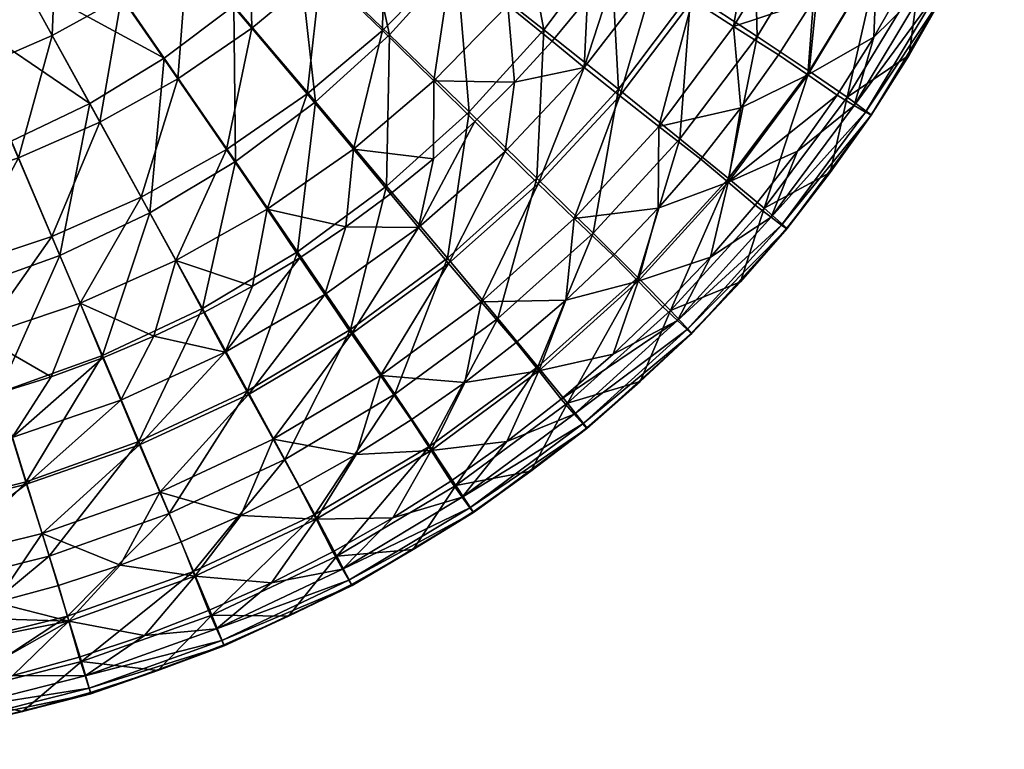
# Model space of a CAD drawing. Header units: inches. Extents: x -8.3 to 8.3, y -8.1 to 8.4.
# Tile 15 of 19: x 2 to 7.6, y -8.1 to -3.9. Entities that reach past the tile are written whole.
import ezdxf

# ---------------------------------------------------------------- set-up
doc = ezdxf.new("R2010")
doc.units = ezdxf.units.IN
doc.layers.get('0').update_dxf_attribs({"true_color": 0xc2ced6})

msp = doc.modelspace()

# ---------------------------------------------------------------- meshes
at = {"color": 7, "true_color": 0xf7fdff}
mesh = msp.add_polyface(dxfattribs=at)
corners = [(0.8313, -4.1129, 1.262), (1.2363, -4.0069, 1.2623), (1.4735, -4.7669, 1.8325), (1.6286, -3.861, 1.263), (1.9423, -4.5962, 1.8349), (2.0043, -3.6766, 1.264), (2.3922, -4.38, 1.8382), (2.8187, -4.1204, 1.8424), (2.3595, -3.4558, 1.2655), (0, -3.6681, 1.2618), (0.4178, -4.1777, 1.2619), (0, -4.2007, 1.2618), (0.6163, -3.0697, 1.2619), (0.9165, -2.9912, 1.2621), (1.2073, -2.8832, 1.2625), (1.486, -2.7469, 1.2632), (0, -3.1355, 1.2618), (0.2018, -2.0583, 1.2618), (2.6907, -3.2008, 1.2675), (1.7495, -2.5837, 1.2641), (0.7664, -3.7884, 2.8607), (0.3846, -3.84, 2.8585), (0.4488, -4.4732, 3.3178), (0.8944, -4.4129, 3.3216), (0.6233, -3.0914, 2.4492), (0.3128, -3.1336, 2.4481), (1.1425, -3.702, 2.8648), (1.3332, -4.312, 3.3282), (0.929, -3.0208, 2.4513), (1.5099, -3.581, 2.8707), (1.7619, -4.1707, 3.3377), (1.2276, -2.922, 2.4545), (2.1768, -3.9898, 3.35), (1.9836, -4.6911, 3.8554), (1.8656, -3.4261, 2.8785), (1.5166, -2.7956, 2.4588), (2.5746, -3.7703, 3.3653), (2.4504, -4.4868, 3.8734), (2.2066, -3.238, 2.8883), (1.7935, -2.6422, 2.4642), (0, -3.6767, 2.745), (0, -4.2773, 3.1498), (0, -3.0148, 2.3808)]
mesh.append_faces([[corners[k] for k in face] for face in [(9, 10, 11)]], dxfattribs={"vtx0": -1, "color": 7})
mesh.append_faces([[corners[k] for k in face] for face in [(6, 4, 3), (7, 6, 5), (13, 14, 3), (14, 15, 5), (12, 13, 1), (17, 10, 16), (12, 10, 17), (20, 21, 22), (22, 23, 20), (24, 25, 21), (21, 20, 24), (26, 20, 23), (23, 27, 26), (28, 24, 20), (20, 26, 28), (29, 26, 27), (27, 30, 29), (31, 28, 26), (26, 29, 31), (32, 30, 33), (34, 29, 30), (30, 32, 34), (35, 31, 29), (29, 34, 35), (36, 32, 37), (38, 34, 32), (32, 36, 38), (34, 38, 39), (22, 21, 40), (21, 25, 42)]], dxfattribs={"vtx0": -1, "vtx1": -1, "vtx2": -1, "color": 7})
mesh.append_faces([[corners[k] for k in face] for face in [(12, 0, 10)]], dxfattribs={"vtx0": -1, "vtx2": -1, "color": 7})
mesh.append_faces([[corners[k] for k in face] for face in [(0, 1, 2), (1, 3, 4), (3, 5, 6), (5, 8, 7), (3, 1, 13), (5, 3, 14), (1, 0, 12), (9, 16, 10), (8, 5, 15), (18, 8, 19), (40, 41, 22), (42, 40, 21)]], dxfattribs={"vtx1": -1, "vtx2": -1, "color": 7})
mesh = msp.add_polyface(dxfattribs=at)
corners = [(2.3922, -4.38, 1.8382), (2.7367, -5.0059, 2.4341), (2.221, -5.2507, 2.4274), (2.8187, -4.1204, 1.8424), (3.2263, -4.7118, 2.4424), (3.6852, -4.3709, 2.4524), (4.0931, -4.8532, 3.0817), (3.5823, -5.2297, 3.0654), (3.2177, -3.8201, 1.8476), (4.4414, -5.267, 3.7356), (4.5652, -4.4282, 3.1004), (4.1088, -3.9864, 2.464), (3.5853, -3.4818, 1.8538), (4.4931, -3.562, 2.477), (3.9178, -3.109, 1.8607), (2.3595, -3.4558, 1.2655), (2.6907, -3.2008, 1.2675), (4.5985, -4.4831, 5.9241), (4.3618, -4.6964, 5.8911), (4.275, -5.0901, 6.3589), (2.1752, -5.1423, 4.424), (2.6862, -4.917, 4.4485), (2.4504, -4.4868, 3.8734), (2.8975, -4.2389, 3.8953), (3.1754, -4.644, 4.4783), (2.5746, -3.7703, 3.3653), (3.638, -4.3251, 4.5131), (3.4081, -4.9855, 5.1142), (3.9028, -4.6413, 5.1594), (3.3209, -3.9491, 3.9212), (2.9515, -3.5134, 3.3835), (2.5297, -3.018, 2.9001), (4.07, -3.9625, 4.5529), (4.3639, -4.2504, 5.2106), (3.7167, -3.6193, 3.9508), (3.3041, -3.221, 3.4044), (4.467, -3.5588, 4.5971), (4.7869, -3.8158, 5.2676), (4.0811, -3.2518, 3.9839), (3.8598, -5.087, 5.8305), (4.1153, -4.8978, 5.8599)]
mesh.append_faces([[corners[k] for k in face] for face in [(0, 1, 2), (3, 4, 1), (1, 0, 3), (5, 6, 7), (7, 4, 5), (8, 5, 4), (4, 3, 8), (9, 6, 10), (11, 10, 6), (6, 5, 11), (12, 11, 5), (5, 8, 12), (10, 11, 13), (14, 13, 11), (11, 12, 14), (8, 3, 15), (12, 8, 16), (20, 21, 22), (23, 22, 21), (21, 24, 23), (22, 23, 25), (26, 24, 27), (27, 28, 26), (29, 23, 24), (24, 26, 29), (30, 25, 23), (23, 29, 30), (25, 30, 31), (32, 26, 28), (28, 33, 32), (34, 29, 26), (26, 32, 34), (35, 30, 29), (29, 34, 35), (36, 32, 33), (33, 37, 36), (38, 34, 32), (32, 36, 38), (33, 28, 18)]], dxfattribs={"vtx0": -1, "vtx1": -1, "vtx2": -1, "color": 7})
mesh.append_faces([[corners[k] for k in face] for face in [(33, 18, 17), (28, 40, 18)]], dxfattribs={"vtx0": -1, "vtx2": -1, "color": 7})
mesh.append_faces([[corners[k] for k in face] for face in [(15, 16, 8), (17, 18, 19), (39, 40, 28)]], dxfattribs={"vtx1": -1, "vtx2": -1, "color": 7})
mesh = msp.add_polyface(dxfattribs=at)
corners = [(6.0492, -4.8309, 7.1952), (6.4474, -4.6529, 7.2208), (6.6741, -4.3314, 7.2669), (6.5067, -4.2161, 7.2834), (6.8847, -3.9992, 7.3146), (6.9015, -3.5595, 7.3775), (7.0788, -3.6571, 7.3636), (7.2557, -3.306, 7.414), (6.5396, -3.786, 7.345), (6.1236, -4.4052, 7.2562), (6.3392, -4.1007, 7.2998), (6.7242, -3.4619, 7.3914), (6.8367, -4.4297, 7.1311), (6.7717, -4.391, 7.2162), (6.2961, -5.0321, 7.1239), (6.8692, -4.4477, 7.0114), (6.3564, -5.0771, 7.0376), (7.251, -3.7387, 7.2309), (7.182, -3.7066, 7.3148), (7.286, -3.7535, 7.1119), (7.5954, -3.0109, 7.336), (7.6324, -3.0223, 7.2179), (7.0865, -4.1029, 6.9068), (6.6353, -4.7757, 6.8092), (6.8691, -4.4448, 6.8572), (7.2867, -3.7509, 6.9579), (7.4694, -3.3897, 7.0104), (6.5141, -4.1945, 5.2823), (6.732, -4.3443, 6.0548), (6.2557, -4.9804, 5.9786), (6.9146, -3.5367, 5.3466), (7.1441, -3.6646, 6.1363), (6.5983, -3.3674, 4.5888), (6.2154, -3.9953, 4.5397), (6.1952, -3.1565, 3.8629), (6.0815, -3.9389, 7.1881), (6.4529, -3.3272, 7.2763)]
mesh.append_faces([[corners[k] for k in face] for face in [(4, 3, 2), (7, 5, 6), (9, 3, 10), (8, 5, 11), (10, 3, 8), (25, 19, 22)]], dxfattribs={"vtx0": -1, "vtx1": -1, "color": 7})
mesh.append_faces([[corners[k] for k in face] for face in [(2, 3, 0), (5, 3, 4), (5, 8, 3), (12, 13, 14), (15, 12, 16), (17, 18, 13), (13, 12, 17), (19, 17, 12), (12, 15, 19), (18, 17, 20), (17, 19, 21), (13, 1, 14), (13, 18, 4), (19, 15, 22), (27, 28, 29), (30, 31, 28), (28, 27, 30), (32, 30, 27), (27, 33, 32), (34, 32, 33), (28, 23, 29), (28, 31, 22), (35, 8, 36)]], dxfattribs={"vtx0": -1, "vtx1": -1, "vtx2": -1, "color": 7})
mesh.append_faces([[corners[k] for k in face] for face in [(0, 1, 2), (5, 4, 6), (13, 4, 2), (18, 6, 4), (13, 2, 1), (18, 7, 6), (15, 23, 24), (15, 24, 22), (19, 25, 26), (28, 22, 24), (31, 25, 22), (28, 24, 23), (31, 26, 25), (35, 10, 8), (36, 8, 11)]], dxfattribs={"vtx0": -1, "vtx2": -1, "color": 7})
mesh = msp.add_polyface(dxfattribs=at)
corners = [(6.1236, -4.4052, 7.2562), (6.0492, -4.8309, 7.1952), (6.5067, -4.2161, 7.2834), (5.8932, -4.6987, 7.2141), (5.4208, -4.2988, 3.7936), (5.7733, -4.5824, 4.4939), (5.2766, -5.1231, 4.4519), (4.994, -3.9586, 3.1213), (4.9545, -4.8071, 3.763), (4.5652, -4.4282, 3.1004), (4.4931, -3.562, 2.477), (6.2557, -4.9804, 5.9786), (6.0516, -4.8096, 5.2222), (6.5141, -4.1945, 5.2823), (6.2154, -3.9953, 4.5397), (5.8358, -3.7468, 3.827), (5.3754, -3.4489, 3.1442), (4.8342, -3.1017, 2.4913), (6.1952, -3.1565, 3.8629), (5.1682, -5.0386, 7.0295), (5.6519, -4.5111, 7.1056), (5.4293, -4.336, 6.8663), (5.2256, -4.1732, 6.4962), (4.7722, -4.655, 6.4241), (4.9621, -4.8402, 6.7926), (5.8452, -3.7883, 6.9464), (6.0815, -3.9389, 7.1881), (5.6305, -3.6489, 6.5745), (6.2058, -3.2021, 7.0319), (6.4529, -3.3272, 7.2763), (5.9831, -3.0867, 6.6584), (5.6486, -4.9806, 7.1737), (6.3392, -4.1007, 7.2998), (4.825, -4.2584, 5.9589), (4.5985, -4.4831, 5.9241), (5.0407, -4.0228, 5.9953), (5.4374, -3.5207, 6.0727), (5.245, -3.7767, 6.0333), (5.6174, -3.2553, 6.1135), (4.8251, -3.1172, 4.6455), (4.467, -3.5588, 4.5971), (4.7869, -3.8158, 5.2676), (4.3639, -4.2504, 5.2106), (5.1675, -3.3409, 5.3297)]
mesh.append_faces([[corners[k] for k in face] for face in [(33, 22, 35), (35, 22, 37)]], dxfattribs={"vtx0": -1, "vtx1": -1, "color": 7})
mesh.append_faces([[corners[k] for k in face] for face in [(0, 1, 2), (4, 5, 6), (7, 4, 8), (8, 9, 7), (10, 7, 9), (11, 12, 13), (14, 13, 12), (12, 5, 14), (15, 14, 5), (5, 4, 15), (16, 15, 4), (4, 7, 16), (17, 16, 7), (7, 10, 17), (14, 15, 18), (19, 20, 21), (22, 23, 24), (24, 21, 22), (25, 21, 20), (20, 26, 25), (27, 22, 21), (21, 25, 27), (28, 25, 26), (26, 29, 28), (30, 27, 25), (26, 20, 0), (23, 22, 33), (22, 27, 36), (39, 40, 41), (41, 42, 33), (43, 41, 37)]], dxfattribs={"vtx0": -1, "vtx1": -1, "vtx2": -1, "color": 7})
mesh.append_faces([[corners[k] for k in face] for face in [(20, 31, 3), (20, 3, 0), (26, 0, 32), (27, 38, 36), (42, 34, 33), (41, 35, 37), (43, 37, 36), (41, 33, 35)]], dxfattribs={"vtx0": -1, "vtx2": -1, "color": 7})
mesh.append_faces([[corners[k] for k in face] for face in [(0, 3, 1), (33, 34, 23), (36, 37, 22)]], dxfattribs={"vtx1": -1, "vtx2": -1, "color": 7})
mesh = msp.add_polyface(dxfattribs=at)
corners = [(0.9903, -4.8907, 1.831), (1.1317, -5.5834, 2.4191), (0.5685, -5.6684, 2.4172), (0.4975, -4.9661, 1.8302), (1.4735, -4.7669, 1.8325), (1.6843, -5.4437, 2.4225), (2.221, -5.2507, 2.4274), (2.4648, -5.8244, 3.0406), (1.8689, -6.0372, 3.0321), (1.9423, -4.5962, 1.8349), (2.3922, -4.38, 1.8382), (0, -5.3562, 2.1209), (0, -5.6982, 2.4165), (0, -4.9927, 1.8299), (0, -4.6075, 1.5435), (0, -4.2007, 1.2618), (0.4178, -4.1777, 1.2619), (0.8313, -4.1129, 1.262), (1.2363, -4.0069, 1.2623), (1.1048, -5.4444, 4.3914), (0.5545, -5.5196, 4.3834), (0.596, -5.9329, 4.9897), (1.0072, -4.9649, 3.8318), (0.5054, -5.0331, 3.8261), (0.8944, -4.4129, 3.3216), (0.4488, -4.4732, 3.3178), (1.6465, -5.3184, 4.405), (1.1874, -5.8514, 5.0004), (1.7692, -5.7149, 5.0183), (1.5012, -4.8508, 3.8416), (1.3332, -4.312, 3.3282), (2.1752, -5.1423, 4.424), (2.3365, -5.5242, 5.0434), (1.9836, -4.6911, 3.8554), (1.7619, -4.1707, 3.3377), (2.6862, -4.917, 4.4485), (2.4504, -4.4868, 3.8734), (2.1768, -3.9898, 3.35), (0, -5.2951, 4.0812), (0, -5.7122, 4.6079), (0, -4.8168, 3.5952), (0, -4.2773, 3.1498)]
mesh.append_faces([[corners[k] for k in face] for face in [(11, 2, 12), (13, 3, 11), (14, 3, 13)]], dxfattribs={"vtx0": -1, "vtx1": -1, "color": 7})
mesh.append_faces([[corners[k] for k in face] for face in [(0, 1, 2), (2, 3, 0), (4, 5, 1), (1, 0, 4), (6, 7, 8), (8, 5, 6), (9, 6, 5), (5, 4, 9), (6, 9, 10), (3, 2, 11), (3, 14, 16), (0, 3, 16), (4, 0, 17), (9, 4, 18), (19, 20, 21), (22, 23, 20), (20, 19, 22), (24, 25, 23), (23, 22, 24), (26, 19, 27), (27, 28, 26), (29, 22, 19), (19, 26, 29), (30, 24, 22), (22, 29, 30), (31, 26, 28), (28, 32, 31), (33, 29, 26), (26, 31, 33), (34, 30, 29), (29, 33, 34), (35, 31, 32), (36, 33, 31), (33, 36, 37), (23, 25, 41), (38, 20, 23)]], dxfattribs={"vtx0": -1, "vtx1": -1, "vtx2": -1, "color": 7})
mesh.append_faces([[corners[k] for k in face] for face in [(20, 38, 39), (23, 40, 38)]], dxfattribs={"vtx0": -1, "vtx2": -1, "color": 7})
mesh.append_faces([[corners[k] for k in face] for face in [(15, 16, 14)]], dxfattribs={"vtx1": -1, "color": 7})
mesh.append_faces([[corners[k] for k in face] for face in [(16, 17, 0), (41, 40, 23)]], dxfattribs={"vtx1": -1, "vtx2": -1, "color": 7})
mesh = msp.add_polyface(dxfattribs=at)
corners = [(4.9644, -5.912, 7.0401), (4.7827, -6.3166, 6.9821), (5.0931, -6.0743, 7.0169), (5.3913, -5.8172, 7.0538), (4.3476, -6.368, 6.9747), (5.5335, -5.398, 7.1139), (4.5406, -5.9786, 7.0306), (5.1192, -5.5068, 7.0982), (4.8358, -5.7498, 7.0634), (5.3904, -5.2502, 7.135), (5.2173, -6.2161, 6.8731), (5.168, -6.1603, 6.9615), (4.5263, -6.6364, 6.893), (4.5694, -6.6968, 6.8036), (5.2411, -6.2419, 6.7516), (4.59, -6.7245, 6.6816), (4.4607, -6.5434, 6.9496), (5.7598, -5.6238, 7.0388), (4.9197, -6.4865, 6.5608), (5.2395, -6.2375, 6.5969), (4.5881, -6.7196, 6.5269), (5.5467, -5.9732, 6.6353), (4.9595, -5.8892, 5.1171), (5.1293, -6.0976, 5.8447), (4.4902, -6.5683, 5.7884), (4.3406, -6.3437, 5.0731), (4.7302, -5.6124, 4.4141), (5.5317, -5.3763, 5.167), (5.2766, -5.1231, 4.4519), (4.9545, -4.8071, 3.763), (4.4414, -5.267, 3.7356), (4.5652, -4.4282, 3.1004), (5.4208, -4.2988, 3.7936), (4.9621, -4.8402, 6.7926), (4.4482, -5.2962, 6.7258), (4.6352, -5.5161, 6.9607), (5.1682, -5.0386, 7.0295), (4.7722, -4.655, 6.4241), (5.4293, -4.336, 6.8663), (4.275, -5.0901, 6.3589), (4.5985, -4.4831, 5.9241)]
mesh.append_faces([[corners[k] for k in face] for face in [(3, 0, 2), (8, 0, 7), (7, 5, 9), (18, 15, 20), (20, 24, 18)]], dxfattribs={"vtx0": -1, "vtx1": -1, "color": 7})
mesh.append_faces([[corners[k] for k in face] for face in [(1, 0, 4), (0, 3, 5), (6, 4, 0), (5, 7, 0), (10, 11, 12), (12, 13, 10), (14, 10, 13), (13, 15, 14), (11, 1, 12), (2, 11, 17), (14, 15, 18), (22, 23, 24), (24, 25, 22), (26, 22, 25), (23, 22, 27), (28, 27, 22), (22, 26, 28), (29, 28, 26), (26, 30, 29), (31, 29, 30), (28, 29, 32), (24, 23, 18), (33, 34, 35), (35, 36, 33), (34, 33, 37), (38, 33, 36), (35, 7, 36), (39, 37, 40)]], dxfattribs={"vtx0": -1, "vtx1": -1, "vtx2": -1, "color": 7})
mesh.append_faces([[corners[k] for k in face] for face in [(0, 1, 2), (12, 1, 16), (11, 2, 1), (14, 18, 19), (23, 19, 18), (23, 21, 19), (35, 6, 8), (36, 7, 9)]], dxfattribs={"vtx0": -1, "vtx2": -1, "color": 7})
mesh.append_faces([[corners[k] for k in face] for face in [(8, 6, 0), (19, 21, 14), (8, 7, 35)]], dxfattribs={"vtx1": -1, "vtx2": -1, "color": 7})
mesh = msp.add_polyface(dxfattribs=at)
corners = [(5.5335, -5.398, 7.1139), (5.3913, -5.8172, 7.0538), (5.6765, -5.5458, 7.0927), (6.0492, -4.8309, 7.1952), (5.948, -5.2609, 7.1336), (6.2052, -4.963, 7.1763), (6.4474, -4.6529, 7.2208), (5.6486, -4.9806, 7.1737), (5.3904, -5.2502, 7.135), (5.8932, -4.6987, 7.2141), (5.8149, -5.6744, 6.9513), (5.7598, -5.6238, 7.0388), (5.168, -6.1603, 6.9615), (5.2173, -6.2161, 6.8731), (5.8418, -5.6979, 6.8303), (5.2411, -6.2419, 6.7516), (6.3564, -5.0771, 7.0376), (6.2961, -5.0321, 7.1239), (6.3862, -5.0979, 6.9172), (6.8367, -4.4297, 7.1311), (6.8692, -4.4477, 7.0114), (5.0931, -6.0743, 7.0169), (5.5467, -5.9732, 6.6353), (5.8405, -5.6942, 6.6758), (6.1204, -5.4011, 6.7184), (6.3855, -5.0947, 6.7629), (6.6353, -4.7757, 6.8092), (5.5317, -5.3763, 5.167), (5.7197, -5.5667, 5.9083), (5.1293, -6.0976, 5.8447), (6.0516, -4.8096, 5.2222), (6.2557, -4.9804, 5.9786), (5.7733, -4.5824, 4.4939), (5.2766, -5.1231, 4.4519), (5.1682, -5.0386, 7.0295), (5.6519, -4.5111, 7.1056)]
mesh.append_faces([[corners[k] for k in face] for face in [(4, 0, 2), (8, 0, 7), (7, 3, 9), (2, 11, 4), (26, 18, 25), (23, 28, 24)]], dxfattribs={"vtx0": -1, "vtx1": -1, "color": 7})
mesh.append_faces([[corners[k] for k in face] for face in [(7, 0, 3), (0, 4, 3), (10, 11, 12), (12, 13, 10), (14, 10, 13), (13, 15, 14), (16, 17, 11), (11, 10, 16), (18, 16, 10), (10, 14, 18), (17, 16, 19), (16, 18, 20), (17, 4, 11), (15, 22, 14), (18, 14, 24), (20, 18, 26), (27, 28, 29), (30, 31, 28), (28, 27, 30), (32, 30, 27), (27, 33, 32), (22, 29, 28), (31, 24, 28), (35, 34, 7)]], dxfattribs={"vtx0": -1, "vtx1": -1, "vtx2": -1, "color": 7})
mesh.append_faces([[corners[k] for k in face] for face in [(0, 1, 2), (3, 4, 5), (3, 5, 6), (11, 1, 21), (17, 5, 4), (17, 6, 5), (14, 22, 23), (14, 23, 24), (18, 24, 25), (31, 25, 24), (31, 26, 25), (34, 8, 7)]], dxfattribs={"vtx0": -1, "vtx2": -1, "color": 7})
mesh.append_faces([[corners[k] for k in face] for face in [(2, 1, 11), (23, 22, 28)]], dxfattribs={"vtx1": -1, "vtx2": -1, "color": 7})
mesh = msp.add_polyface(dxfattribs=at)
corners = [(3.0378, -5.5545, 3.0517), (3.2955, -6.0256, 3.6911), (2.6737, -6.3174, 3.6744), (2.4648, -5.8244, 3.0406), (2.7367, -5.0059, 2.4341), (2.221, -5.2507, 2.4274), (3.5823, -5.2297, 3.0654), (3.8867, -5.6744, 3.7116), (3.2263, -4.7118, 2.4424), (4.3406, -6.3437, 5.0731), (4.1394, -6.0457, 4.3808), (4.7302, -5.6124, 4.4141), (4.4414, -5.267, 3.7356), (4.0931, -4.8532, 3.0817), (3.8926, -5.6998, 6.6667), (3.3006, -6.0473, 6.6158), (3.4421, -6.3038, 6.847), (4.058, -5.9391, 6.8996), (3.7386, -5.4745, 6.3012), (3.1682, -5.8051, 6.2515), (4.4482, -5.2962, 6.7258), (4.6352, -5.5161, 6.9607), (4.275, -5.0901, 6.3589), (4.7722, -4.655, 6.4241), (4.5406, -5.9786, 7.0306), (2.5692, -6.079, 6.2102), (2.7592, -5.714, 5.7327), (2.4675, -5.8368, 5.7135), (3.5958, -5.2635, 5.803), (3.324, -5.427, 5.7776), (3.0448, -5.5773, 5.7541), (3.8598, -5.087, 5.8305), (4.1153, -4.8978, 5.8599), (4.3618, -4.6964, 5.8911), (2.3365, -5.5242, 5.0434), (2.8844, -5.2805, 5.0754), (2.6862, -4.917, 4.4485), (3.1754, -4.644, 4.4783), (3.4081, -4.9855, 5.1142), (3.9028, -4.6413, 5.1594)]
mesh.append_faces([[corners[k] for k in face] for face in [(31, 22, 32), (32, 22, 33), (26, 34, 27), (30, 35, 26), (29, 35, 30)]], dxfattribs={"vtx0": -1, "vtx1": -1, "color": 7})
mesh.append_faces([[corners[k] for k in face] for face in [(0, 1, 2), (2, 3, 0), (4, 0, 3), (3, 5, 4), (6, 7, 1), (1, 0, 6), (8, 6, 0), (0, 4, 8), (9, 10, 11), (12, 11, 10), (10, 7, 12), (13, 12, 7), (7, 6, 13), (14, 15, 16), (16, 17, 14), (18, 19, 15), (15, 14, 18), (20, 14, 17), (17, 21, 20), (22, 18, 14), (14, 20, 22), (23, 22, 20), (24, 21, 17), (25, 19, 26), (19, 18, 28), (22, 31, 18), (34, 35, 36), (37, 36, 35), (35, 38, 37), (35, 34, 26), (38, 35, 29), (39, 38, 31)]], dxfattribs={"vtx0": -1, "vtx1": -1, "vtx2": -1, "color": 7})
mesh.append_faces([[corners[k] for k in face] for face in [(19, 30, 26)]], dxfattribs={"vtx0": -1, "vtx2": -1, "color": 7})
mesh.append_faces([[corners[k] for k in face] for face in [(26, 27, 25), (28, 29, 19), (31, 28, 18), (29, 30, 19), (29, 28, 38), (28, 31, 38)]], dxfattribs={"vtx1": -1, "vtx2": -1, "color": 7})
mesh = msp.add_polyface(dxfattribs=at)
corners = [(1.3618, -6.7136, 3.6524), (1.4505, -7.1511, 4.2976), (0.7285, -7.2584, 4.2898), (0.684, -6.8146, 3.647), (1.2555, -6.191, 3.0262), (1.1317, -5.5834, 2.4191), (0.6306, -6.2846, 3.0228), (2.0271, -6.5474, 3.6615), (2.1591, -6.9743, 4.3106), (1.8689, -6.0372, 3.0321), (1.6843, -5.4437, 2.4225), (2.2647, -7.318, 4.9794), (2.8477, -6.7297, 4.3289), (2.6737, -6.3174, 3.6744), (2.4648, -5.8244, 3.0406), (1.3639, -6.7246, 6.5163), (0.685, -6.822, 6.5019), (0.715, -7.118, 6.7293), (1.4235, -7.0155, 6.7442), (1.3077, -6.448, 6.1545), (0.6566, -6.5403, 6.1405), (2.0302, -6.562, 6.5402), (2.1185, -6.8445, 6.7689), (1.9471, -6.2939, 6.1778), (2.6778, -6.3356, 6.5735), (2.5692, -6.079, 6.2102), (2.2119, -7.1414, 6.8638), (2.5671, -7.0252, 6.8805), (1.8513, -7.2399, 6.8497), (0.9433, -6.2367, 5.6506), (2.4675, -5.8368, 5.7135), (2.1706, -5.9456, 5.6965), (1.5635, -6.1203, 5.669), (1.2548, -6.1858, 5.6587), (1.8691, -6.0401, 5.6816), (0.596, -5.9329, 4.9897), (1.1874, -5.8514, 5.0004), (1.1048, -5.4444, 4.3914), (1.7692, -5.7149, 5.0183), (2.3365, -5.5242, 5.0434)]
mesh.append_faces([[corners[k] for k in face] for face in [(34, 38, 32), (31, 38, 34), (30, 39, 31)]], dxfattribs={"vtx0": -1, "vtx1": -1, "color": 7})
mesh.append_faces([[corners[k] for k in face] for face in [(0, 1, 2), (2, 3, 0), (4, 0, 3), (5, 4, 6), (7, 8, 1), (1, 0, 7), (9, 7, 0), (0, 4, 9), (10, 9, 4), (4, 5, 10), (11, 8, 12), (8, 7, 13), (14, 13, 7), (7, 9, 14), (15, 16, 17), (17, 18, 15), (19, 20, 16), (16, 15, 19), (21, 15, 18), (18, 22, 21), (23, 19, 15), (15, 21, 23), (24, 21, 22), (25, 23, 21), (21, 24, 25), (28, 22, 18), (20, 19, 29), (23, 25, 30), (19, 23, 32), (35, 36, 37), (36, 35, 29), (39, 38, 31), (36, 32, 38)]], dxfattribs={"vtx0": -1, "vtx1": -1, "vtx2": -1, "color": 7})
mesh.append_faces([[corners[k] for k in face] for face in [(22, 26, 27), (19, 33, 29), (23, 34, 32), (23, 31, 34)]], dxfattribs={"vtx0": -1, "vtx2": -1, "color": 7})
mesh.append_faces([[corners[k] for k in face] for face in [(30, 31, 23), (32, 33, 19), (29, 33, 36), (33, 32, 36)]], dxfattribs={"vtx1": -1, "vtx2": -1, "color": 7})
mesh = msp.add_polyface(dxfattribs=at)
corners = [(3.6889, -6.7615, 6.9183), (3.7852, -6.9485, 6.8915), (4.1279, -6.7542, 6.9194), (4.3476, -6.368, 6.9747), (4.4607, -6.5434, 6.9496), (4.7827, -6.3166, 6.9821), (3.4333, -7.1258, 6.8661), (3.9183, -6.3915, 6.9713), (3.2584, -6.7415, 6.9212), (3.5926, -6.5746, 6.9451), (4.2346, -6.1927, 6.9999), (4.5406, -5.9786, 7.0306), (3.8774, -7.112, 6.7437), (3.8409, -7.0477, 6.8337), (3.1184, -7.3901, 6.7844), (3.8947, -7.1414, 6.6212), (3.1479, -7.4577, 6.6937), (3.1618, -7.4883, 6.5709), (4.5694, -6.6968, 6.8036), (4.5263, -6.6364, 6.893), (4.59, -6.7245, 6.6816), (3.5306, -7.3179, 6.4399), (4.2455, -6.9362, 6.4954), (3.8927, -7.1358, 6.4664), (4.5881, -6.7196, 6.5269), (3.6809, -6.7355, 5.0352), (3.8085, -6.9744, 5.7399), (3.0908, -7.3121, 5.6997), (4.3406, -6.3437, 5.0731), (4.4902, -6.5683, 5.7884), (4.1394, -6.0457, 4.3808), (3.5099, -6.4192, 4.3523), (3.8867, -5.6744, 3.7116), (3.2955, -6.0256, 3.6911), (3.4421, -6.3038, 6.847), (4.058, -5.9391, 6.8996)]
mesh.append_faces([[corners[k] for k in face] for face in [(4, 3, 2), (1, 0, 6), (8, 0, 9), (7, 3, 10), (22, 15, 23), (11, 35, 10)]], dxfattribs={"vtx0": -1, "vtx1": -1, "color": 7})
mesh.append_faces([[corners[k] for k in face] for face in [(2, 3, 0), (3, 7, 0), (12, 13, 14), (15, 12, 16), (16, 17, 15), (18, 19, 13), (13, 12, 18), (20, 18, 12), (12, 15, 20), (6, 14, 13), (2, 13, 19), (15, 17, 21), (20, 15, 22), (25, 26, 27), (28, 29, 26), (26, 25, 28), (30, 28, 25), (25, 31, 30), (32, 30, 31), (31, 33, 32), (26, 21, 27), (22, 26, 29), (35, 34, 7)]], dxfattribs={"vtx0": -1, "vtx1": -1, "vtx2": -1, "color": 7})
mesh.append_faces([[corners[k] for k in face] for face in [(0, 1, 2), (3, 4, 5), (13, 1, 6), (13, 2, 1), (15, 21, 23), (20, 22, 24), (26, 23, 21), (26, 22, 23), (29, 24, 22), (34, 8, 9), (34, 9, 7)]], dxfattribs={"vtx0": -1, "vtx2": -1, "color": 7})
mesh.append_faces([[corners[k] for k in face] for face in [(11, 10, 3), (7, 9, 0), (4, 2, 19), (7, 10, 35)]], dxfattribs={"vtx1": -1, "vtx2": -1, "color": 7})
mesh = msp.add_polyface(dxfattribs=at)
corners = [(2.9947, -7.0888, 6.8713), (2.7055, -7.4279, 6.8227), (3.0731, -7.2858, 6.8431), (3.4333, -7.1258, 6.8661), (2.2716, -7.3467, 6.8344), (2.3314, -7.5519, 6.8049), (3.6889, -6.7615, 6.9183), (3.2584, -6.7415, 6.9212), (2.5671, -7.0252, 6.8805), (2.9162, -6.8918, 6.8996), (3.1479, -7.4577, 6.6937), (3.1184, -7.3901, 6.7844), (2.3657, -7.6604, 6.7455), (2.3881, -7.7304, 6.6543), (3.1618, -7.4883, 6.5709), (2.3985, -7.7621, 6.5312), (3.8774, -7.112, 6.7437), (2.7819, -7.6281, 6.3948), (2.397, -7.7554, 6.3762), (3.16, -7.4822, 6.416), (3.5306, -7.3179, 6.4399), (2.9867, -7.0613, 5.0039), (3.0908, -7.3121, 5.6997), (2.344, -7.5783, 5.668), (2.2647, -7.318, 4.9794), (2.8477, -6.7297, 4.3289), (2.6737, -6.3174, 3.6744), (2.1591, -6.9743, 4.3106), (3.6809, -6.7355, 5.0352), (3.5099, -6.4192, 4.3523), (3.2955, -6.0256, 3.6911), (2.1185, -6.8445, 6.7689), (2.7935, -6.6065, 6.8033), (2.6778, -6.3356, 6.5735), (3.3006, -6.0473, 6.6158), (3.4421, -6.3038, 6.847), (3.1682, -5.8051, 6.2515), (2.5692, -6.079, 6.2102)]
mesh.append_faces([[corners[k] for k in face] for face in [(1, 4, 5), (9, 0, 7), (8, 0, 9), (19, 14, 17)]], dxfattribs={"vtx0": -1, "vtx1": -1, "color": 7})
mesh.append_faces([[corners[k] for k in face] for face in [(4, 1, 0), (6, 0, 3), (7, 0, 6), (0, 8, 4), (10, 11, 12), (12, 13, 10), (14, 10, 13), (13, 15, 14), (11, 10, 16), (1, 12, 11), (14, 15, 17), (21, 22, 23), (23, 24, 21), (25, 21, 24), (26, 25, 27), (22, 21, 28), (29, 28, 21), (21, 25, 29), (30, 29, 25), (25, 26, 30), (22, 17, 23), (31, 32, 33), (34, 33, 32), (32, 35, 34), (36, 37, 33), (33, 34, 36), (32, 31, 8), (35, 32, 7)]], dxfattribs={"vtx0": -1, "vtx1": -1, "vtx2": -1, "color": 7})
mesh.append_faces([[corners[k] for k in face] for face in [(0, 1, 2), (0, 2, 3), (12, 1, 5), (11, 2, 1), (11, 3, 2), (15, 18, 17), (14, 19, 20), (23, 17, 18), (22, 19, 17), (22, 20, 19), (32, 8, 9), (32, 9, 7)]], dxfattribs={"vtx0": -1, "vtx2": -1, "color": 7})
mesh = msp.add_polyface(dxfattribs=at)
corners = [(0.767, -7.6449, 6.7916), (1.1786, -7.8126, 6.7675), (1.567, -7.7445, 6.7773), (2.2716, -7.3467, 6.8344), (1.9515, -7.6576, 6.7898), (2.3314, -7.5519, 6.8049), (1.4864, -7.3208, 6.8381), (1.1178, -7.3836, 6.8291), (1.8513, -7.2399, 6.8497), (2.2119, -7.1414, 6.8638), (2.5671, -7.0252, 6.8805), (1.6051, -7.9277, 6.6257), (1.5901, -7.8559, 6.7173), (0.799, -7.9747, 6.7002), (0.8065, -8.0477, 6.6084), (1.6121, -7.9601, 6.5024), (0.81, -8.0805, 6.4849), (2.3881, -7.7304, 6.6543), (2.3657, -7.6604, 6.7455), (2.3985, -7.7621, 6.5312), (1.2116, -8.0229, 6.3372), (2.0064, -7.8639, 6.3604), (1.611, -7.9531, 6.3474), (2.397, -7.7554, 6.3762), (1.5215, -7.5035, 4.9618), (1.575, -7.7708, 5.6451), (0.7912, -7.8877, 5.6312), (0.7643, -7.6161, 4.9512), (1.4505, -7.1511, 4.2976), (0.7285, -7.2584, 4.2898), (2.2647, -7.318, 4.9794), (2.344, -7.5783, 5.668), (2.1591, -6.9743, 4.3106), (1.4235, -7.0155, 6.7442), (2.1185, -6.8445, 6.7689), (0.715, -7.118, 6.7293)]
mesh.append_faces([[corners[k] for k in face] for face in [(4, 3, 2), (7, 0, 6), (6, 3, 8), (9, 3, 10), (8, 3, 9), (21, 15, 22)]], dxfattribs={"vtx0": -1, "vtx1": -1, "color": 7})
mesh.append_faces([[corners[k] for k in face] for face in [(6, 0, 3), (0, 2, 3), (11, 12, 13), (13, 14, 11), (15, 11, 14), (14, 16, 15), (17, 18, 12), (12, 11, 17), (19, 17, 11), (11, 15, 19), (13, 12, 1), (18, 4, 12), (15, 16, 20), (19, 15, 21), (24, 25, 26), (26, 27, 24), (28, 24, 27), (27, 29, 28), (30, 31, 25), (25, 24, 30), (32, 30, 24), (24, 28, 32), (26, 25, 20), (25, 31, 21), (35, 7, 33)]], dxfattribs={"vtx0": -1, "vtx1": -1, "vtx2": -1, "color": 7})
mesh.append_faces([[corners[k] for k in face] for face in [(0, 1, 2), (3, 4, 5), (12, 2, 1), (12, 4, 2), (18, 5, 4), (15, 20, 22), (19, 21, 23), (25, 22, 20), (25, 21, 22), (31, 23, 21), (33, 7, 6), (33, 6, 8), (34, 8, 9)]], dxfattribs={"vtx0": -1, "vtx2": -1, "color": 7})

doc.saveas('drawing.dxf')
